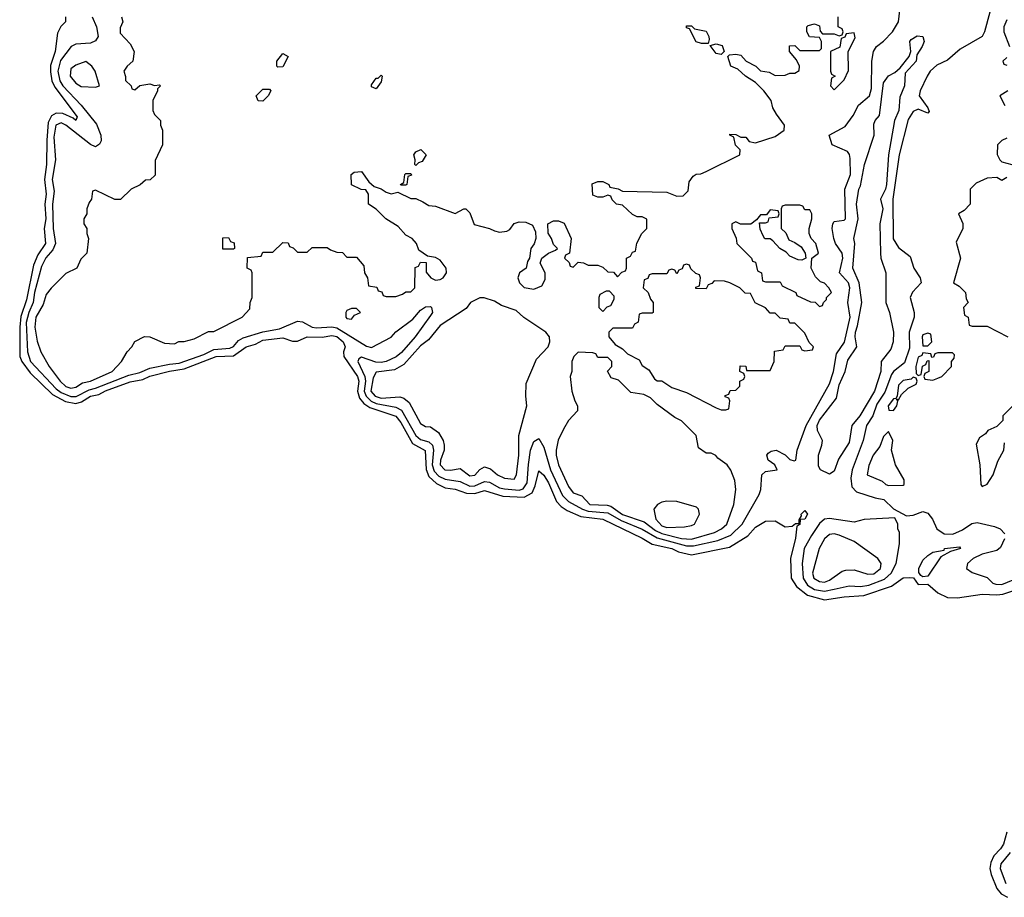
# Model space of a CAD drawing. Header units: inches. Extents: x 2722057 to 2913084, y 892730 to 1030005.
# Tile 54 of 231: x 2803202 to 2807200, y 970834 to 974399. Entities that reach past the tile are written whole.
import ezdxf

# ---------------------------------------------------------------- set-up
doc = ezdxf.new("R2010")
doc.units = ezdxf.units.IN
doc.header["$MEASUREMENT"] = 0
doc.layers.add('C8907', color=7, linetype='Continuous')

msp = doc.modelspace()

# ---------------------------------------------------------------- linework, layer by layer
at = {"layer": 'C8907', "color": 2}
for points, elevation in [([(2803496.4, 974410), (2803514.4, 974370), (2803520.5, 974330), (2803510, 974313.2), (2803490, 974303.6), (2803430, 974299.5), (2803410.4, 974289.6), (2803367.2, 974232.8), (2803357.1, 974190), (2803365.5, 974150), (2803377.8, 974130), (2803451.8, 974051.8), (2803513.9, 973973.9), (2803531.8, 973930), (2803533, 973907), (2803526.6, 973893.4), (2803510, 973882.9), (2803490, 973891.5), (2803389.6, 973970), (2803370, 973979.8), (2803349.3, 973970), (2803341, 973921), (2803347.3, 973830), (2803333.7, 973750), (2803341.7, 973701.7), (2803334.8, 973650), (2803337.8, 973550), (2803347.2, 973490), (2803336.5, 973463.5), (2803308.4, 973431.6), (2803290, 973396.2), (2803261.9, 973290), (2803257.3, 973250), (2803239.5, 973210), (2803228.9, 973168.9), (2803233.4, 973050), (2803245.8, 973010), (2803350, 972898.6), (2803370, 972884.8), (2803410, 972868.3), (2803431.4, 972868.6), (2803484.3, 972895.7), (2803510, 972901.7), (2803645.5, 972954.5), (2803690, 972965.1), (2803730, 972983), (2803810, 973000.1), (2803850, 973004.1), (2803950, 973039.4), (2803990, 973059.4), (2804055, 973065), (2804070, 973071.7), (2804090, 973095.2), (2804110, 973106.4), (2804189.1, 973130.9), (2804256.6, 973143.4), (2804330, 973174.8), (2804350, 973172), (2804390.3, 973150.3), (2804407, 973147), (2804470, 973151.2), (2804490, 973147.7), (2804610, 973072.6), (2804630, 973067.4), (2804710.7, 973109.3), (2804730, 973130.3), (2804798.2, 973181.8), (2804830, 973219.3), (2804850, 973232.4), (2804870, 973233.4), (2804874.8, 973230), (2804878, 973210), (2804870, 973197.2), (2804807.4, 973110), (2804752.9, 973047.1), (2804731.3, 973028.7), (2804690.1, 973009.9), (2804670, 973005.8), (2804647.7, 973007.7), (2804590, 973027.8), (2804578.5, 973021.5), (2804574.9, 973010), (2804603.9, 972950), (2804606.4, 972930), (2804601, 972890), (2804608.8, 972868.8), (2804629.3, 972849.3), (2804650, 972840.1), (2804730, 972824.2), (2804752.8, 972812.8), (2804810, 972709.1), (2804830, 972693.8), (2804863.7, 972683.7), (2804877.8, 972670), (2804883, 972650), (2804877, 972590), (2804884.8, 972564.8), (2804904.2, 972544.2), (2804930, 972531.7), (2804990, 972522.2), (2805030, 972504.1), (2805050, 972505.5), (2805090, 972522.7), (2805110, 972520.6), (2805150, 972497.6), (2805170, 972492.4), (2805230, 972488.1), (2805246.9, 972493.1), (2805263.1, 972516.9), (2805267.6, 972592.4), (2805276.4, 972650), (2805290, 972684.9), (2805310, 972698), (2805330, 972662.8), (2805357.8, 972570), (2805406, 972466), (2805430, 972441), (2805487.2, 972410), (2805510, 972401.9), (2805590, 972395.1), (2805644.1, 972364.1), (2805730, 972329.3), (2805790, 972294.6), (2805910, 972260.8), (2805938.5, 972261.5), (2806037, 972283), (2806090, 972304.7), (2806135.8, 972350), (2806205.1, 972470), (2806212, 972490), (2806216, 972550), (2806230, 972564), (2806278, 972570), (2806268, 972590), (2806242, 972610), (2806235.3, 972630), (2806242, 972638), (2806253.6, 972646.4), (2806274, 972650), (2806310.9, 972630.9), (2806330, 972612), (2806346.8, 972606.8), (2806353.2, 972610), (2806359.3, 972650), (2806395, 972750), (2806490, 972919.3), (2806506.8, 972970), (2806519.1, 973040.9), (2806551.4, 973088.6), (2806573.8, 973190), (2806565.3, 973250), (2806573.6, 973310), (2806568.2, 973330), (2806531.1, 973370), (2806545, 973430), (2806541.2, 973450), (2806515, 973490), (2806507.4, 973510), (2806501.7, 973550), (2806504, 973570), (2806510, 973579.3), (2806550, 973584.9), (2806555.1, 973590), (2806552.9, 973710), (2806575.6, 973770), (2806574.9, 973834.9), (2806571.4, 973851.4), (2806563.3, 973863.3), (2806500.9, 973890), (2806489.2, 973930), (2806554.5, 973965.5), (2806586.6, 974010), (2806608.8, 974051.2), (2806652.2, 974090), (2806660.8, 974119.2), (2806662, 974230), (2806669.7, 974270), (2806681.3, 974290), (2806710, 974311.6), (2806745.7, 974350), (2806771.1, 974390), (2806780.5, 974470)], 6), ([(2807140.8, 974430), (2807120.3, 974350), (2807110.3, 974330), (2807020.6, 974279.4), (2806970, 974234.7), (2806925.9, 974214.1), (2806899.1, 974190), (2806887.3, 974170), (2806858.8, 974110), (2806854.8, 974090), (2806890, 974041), (2806894.6, 974025.4), (2806890, 974019), (2806850, 974035.3), (2806830, 974026), (2806810, 973993.2), (2806772.9, 973850), (2806747.1, 973670), (2806748.4, 973508.4), (2806770, 973474), (2806817.4, 973437.4), (2806832.2, 973390), (2806858.4, 973350), (2806862.4, 973330), (2806827.5, 973292.5), (2806817.6, 973270), (2806834.7, 973210), (2806833.6, 973190), (2806814.3, 973130), (2806815.4, 973064.6), (2806794.9, 973005.1), (2806750.3, 972970), (2806742.7, 972957.3), (2806714.5, 972885.5), (2806683, 972837), (2806665.8, 972790), (2806640.3, 972750), (2806626.7, 972690), (2806582.3, 972570), (2806577, 972537), (2806581.1, 972501.1), (2806600.7, 972480.7), (2806676.3, 972456.3), (2806711.3, 972450), (2806750, 972412), (2806803.6, 972383.6), (2806830, 972386), (2806870, 972400.7), (2806890, 972394.8), (2806908, 972370), (2806926.7, 972330), (2806956, 972310), (2806991.4, 972308.6), (2807030, 972326.5), (2807068.4, 972351.6), (2807090, 972356.5), (2807160.6, 972340.6), (2807184, 972330), (2807202, 972310)], 6), ([(2803388, 974410), (2803387.7, 974390), (2803369, 974371), (2803355.9, 974344.1), (2803346.5, 974270), (2803326.5, 974213.5), (2803326.5, 974186.5), (2803332.8, 974150), (2803344.2, 974124.2), (2803435.2, 974004.8), (2803430, 973989.7), (2803419.3, 973999.3), (2803377.8, 974017.8), (2803350, 974019.8), (2803331.8, 974008.2), (2803318.3, 973981.7), (2803311.6, 973910), (2803310.2, 973810), (2803302.9, 973750), (2803309.1, 973690), (2803304.2, 973650), (2803307.9, 973590), (2803301.3, 973550), (2803306.3, 973490), (2803275.8, 973444.2), (2803257.7, 973402.3), (2803230, 973261.2), (2803207, 973193), (2803202, 973150), (2803202.8, 973030), (2803210.2, 973010), (2803244.1, 972964.1), (2803335.8, 972875.8), (2803387.7, 972847.7), (2803430, 972840.2), (2803452.9, 972847.1), (2803490, 972870.1), (2803523.1, 972876.9), (2803550, 972891.6), (2803650, 972927.3), (2803702.3, 972937.7), (2803730, 972950.2), (2803810, 972971.6), (2803870, 972980.6), (2803999.3, 973030), (2804070, 973033), (2804122, 973070), (2804159.1, 973080.9), (2804190, 973096.9), (2804270, 973106.3), (2804310, 973093.1), (2804330, 973093.4), (2804370, 973110.2), (2804430, 973108.5), (2804470, 973116.5), (2804490, 973111.2), (2804515.3, 973090), (2804523.1, 973070), (2804517, 973050), (2804518, 973030), (2804573.5, 972950), (2804578.5, 972930), (2804574.4, 972890), (2804581.4, 972861.4), (2804599.8, 972839.8), (2804623.7, 972823.7), (2804730, 972788.5), (2804750, 972763.1), (2804796.6, 972676.6), (2804848.9, 972648.9), (2804852.1, 972572.1), (2804863.6, 972543.6), (2804894.6, 972514.6), (2804930, 972496.9), (2804970, 972492.3), (2805016, 972476), (2805050, 972474.7), (2805090, 972485.7), (2805163.4, 972463.4), (2805250, 972458.6), (2805283.1, 972476.9), (2805295, 972504.9), (2805310, 972566.8), (2805330, 972548), (2805350, 972518), (2805381.7, 972441.7), (2805401.1, 972421.1), (2805424.8, 972404.8), (2805480.5, 972380.5), (2805570.5, 972370), (2805730, 972292.3), (2805770, 972268.5), (2805849.8, 972250.2), (2805877.1, 972237.1), (2805930, 972224.9), (2806084.5, 972255.5), (2806158.4, 972301.6), (2806190, 972337.1), (2806230, 972362), (2806270, 972362.8), (2806310, 972338), (2806339, 972341), (2806352.7, 972352.7), (2806367.3, 972352.7), (2806367.3, 972367.3), (2806376.4, 972383.6), (2806375.3, 972390), (2806390, 972404.7), (2806401, 972390), (2806390, 972369.2), (2806371.6, 972368.4), (2806370, 972348), (2806358, 972342), (2806352.5, 972292.5), (2806332, 972210), (2806334.4, 972130), (2806356.7, 972096.7), (2806401.7, 972061.7), (2806470, 972042.7), (2806550, 972054.7), (2806630, 972059.6), (2806742.2, 972097.8), (2806790, 972131.8), (2806813.4, 972133.4), (2806831.1, 972131.1), (2806850, 972104.7), (2806890, 972106), (2806930.7, 972070), (2806970, 972052.2), (2807010, 972050.4), (2807110, 972064.9), (2807170, 972062), (2807194.7, 972065.3), (2807299.2, 972100.8)], 2), ([(2803616, 974410), (2803621, 974390), (2803610, 974366), (2803610, 974344.7), (2803650, 974301), (2803666.8, 974270), (2803662, 974230), (2803638, 974210), (2803624.7, 974190), (2803632, 974168), (2803632, 974152), (2803654, 974130), (2803658, 974118), (2803670, 974114), (2803690, 974132), (2803730, 974138), (2803750, 974132), (2803770, 974134), (2803774, 974130), (2803762, 974118), (2803762, 974110), (2803742, 974070), (2803742, 974030), (2803750, 974014), (2803774, 973990), (2803774, 973970), (2803782, 973950), (2803782, 973890), (2803752.7, 973827.3), (2803752.7, 973767.3), (2803731.6, 973748.4), (2803712.7, 973747.3), (2803691.6, 973728.4), (2803654, 973710), (2803611.6, 973668.4), (2803588.4, 973668.4), (2803510, 973706), (2803498, 973702), (2803494, 973670), (2803483.6, 973656.4), (2803474, 973630), (2803474, 973610), (2803462, 973590), (2803462, 973570), (2803474, 973550), (2803474, 973530), (2803482, 973510), (2803474, 973450), (2803450, 973426), (2803434, 973390), (2803390, 973368), (2803330, 973308.7), (2803310, 973282), (2803297.6, 973242.4), (2803267.6, 973190), (2803263.7, 973150), (2803273.2, 973093.2), (2803287.3, 973050), (2803322, 972990), (2803366.4, 972930), (2803390, 972909.1), (2803410, 972902.6), (2803430, 972905.7), (2803456.8, 972923.2), (2803490, 972930.5), (2803577.2, 972970), (2803615.3, 973010), (2803638, 973050), (2803658, 973070), (2803668.9, 973091.1), (2803708.4, 973111.6), (2803731.1, 973111.1), (2803790, 973084.7), (2803830, 973082), (2803848.4, 973091.6), (2803870, 973092), (2803910, 973102), (2803968.4, 973131.6), (2803990, 973132), (2804106, 973190), (2804136.4, 973223.6), (2804138, 973250), (2804146, 973270), (2804146, 973370), (2804142, 973382), (2804126, 973390), (2804127.3, 973432.7), (2804182, 973438), (2804190, 973454), (2804230, 973454), (2804270, 973494), (2804292.7, 973492.7), (2804298, 973478), (2804312.7, 973472.7), (2804330, 973454), (2804370, 973454), (2804390, 973474), (2804450, 973474), (2804463.6, 973463.6), (2804490, 973454), (2804512.7, 973452.7), (2804530, 973434), (2804570, 973434), (2804599.6, 973399.6), (2804602, 973370), (2804614, 973350), (2804618, 973318), (2804652.7, 973312.7), (2804658, 973298), (2804672.7, 973292.7), (2804678, 973278), (2804690, 973274), (2804730, 973274), (2804756.4, 973283.6), (2804770, 973294), (2804790, 973294), (2804806, 973310), (2804808.4, 973391.6), (2804822, 973398), (2804830, 973414), (2804852.7, 973412.7), (2804852.7, 973372.7), (2804872, 973350), (2804890, 973341), (2804910, 973342.8), (2804922, 973350), (2804935.1, 973370), (2804933.2, 973390), (2804910, 973422), (2804890, 973433.2), (2804858, 973438), (2804823.1, 973463.1), (2804813.2, 973490), (2804795.3, 973510), (2804770, 973524), (2804738.9, 973558.9), (2804688.7, 973590), (2804650, 973628.7), (2804618, 973650), (2804618, 973690), (2804608, 973708), (2804588.9, 973708.9), (2804550, 973728), (2804548, 973770), (2804560.4, 973779.6), (2804590, 973782), (2804619.6, 973739.6), (2804641, 973721), (2804670, 973711.3), (2804690, 973698), (2804710, 973692), (2804738, 973698), (2804790, 973672), (2804810, 973672), (2804839.6, 973659.6), (2804863.6, 973643.6), (2804890, 973642), (2804970, 973612), (2805006, 973630), (2805014, 973630), (2805030, 973614), (2805047.3, 973567.3), (2805110, 973551), (2805130, 973541), (2805150, 973536), (2805180.2, 973539.8), (2805192.9, 973547.1), (2805210, 973571.3), (2805230, 973578), (2805256.9, 973576.9), (2805284.7, 973564.7), (2805296.9, 973536.9), (2805298, 973510), (2805291, 973489), (2805278, 973470), (2805272, 973430), (2805263.6, 973416.4), (2805258, 973390), (2805232, 973370), (2805224.7, 973350), (2805231.3, 973330), (2805250, 973311.3), (2805290, 973304.7), (2805322, 973318), (2805336.4, 973343.6), (2805335.3, 973370), (2805315.3, 973410), (2805322, 973430), (2805349.1, 973450.9), (2805378, 973462), (2805386, 973470), (2805370, 973486), (2805362, 973510), (2805348.4, 973531.6), (2805346, 973570), (2805370, 973582), (2805390, 973582), (2805412.7, 973572.7), (2805442, 973510), (2805434, 973450), (2805418, 973442), (2805414, 973430), (2805432.7, 973412.7), (2805438, 973398), (2805450, 973394), (2805470, 973414), (2805491.6, 973411.6), (2805510, 973402), (2805550, 973402), (2805570, 973394), (2805590, 973374), (2805612.7, 973372.7), (2805630, 973354), (2805647.3, 973372.7), (2805662, 973378), (2805666, 973390), (2805666, 973430), (2805682, 973438), (2805690, 973454), (2805702, 973458), (2805708.4, 973491.6), (2805728, 973530), (2805748, 973550), (2805748, 973588), (2805730, 973598), (2805710, 973598), (2805690, 973608), (2805650, 973646), (2805626, 973650), (2805607.3, 973667.3), (2805602, 973682), (2805590, 973686), (2805570, 973678), (2805550, 973678), (2805530, 973686), (2805527.3, 973732.7), (2805550, 973742), (2805570, 973742), (2805594, 973730), (2805598, 973718), (2805631.6, 973711.6), (2805650, 973702), (2805830, 973698), (2805870, 973682), (2805896.4, 973683.6), (2805916.4, 973703.6), (2805920.4, 973739.6), (2805936.4, 973763.6), (2805948.4, 973771.6), (2805967.3, 973772.7), (2805990, 973782), (2806126, 973850), (2806128, 973870), (2806109, 973889), (2806102, 973922), (2806086, 973930), (2806086, 973934), (2806110, 973932), (2806130, 973922), (2806150, 973922), (2806164.7, 973904.7), (2806190, 973898), (2806270, 973924.7), (2806306, 973950), (2806308, 973970), (2806274.6, 974014.6), (2806260.4, 974040.4), (2806254, 974070), (2806224, 974110), (2806190, 974144), (2806149.4, 974169.4), (2806118, 974198), (2806089.5, 974209.5), (2806078, 974250), (2806084, 974256), (2806110, 974258.8), (2806130, 974254.8), (2806152, 974230), (2806190.7, 974210.7), (2806210, 974191.3), (2806246, 974186), (2806270, 974172), (2806310, 974174), (2806330, 974182), (2806350, 974182), (2806367.3, 974192.7), (2806368, 974210), (2806356.4, 974236.4), (2806328, 974270), (2806327.3, 974292.7), (2806350, 974294), (2806370, 974274), (2806450, 974274), (2806458, 974282), (2806458, 974310), (2806450, 974326), (2806408.7, 974328.7), (2806398, 974350), (2806398, 974370), (2806404, 974376), (2806430, 974382), (2806450, 974374), (2806452.7, 974352.7), (2806462, 974342), (2806510, 974342), (2806530, 974334), (2806542, 974338), (2806546, 974350), (2806542, 974362), (2806526, 974370), (2806526, 974410)], 10), ([(2807210, 974398), (2807198, 974370), (2807198, 974350), (2807222, 974290)], 10), ([(2807210, 974246), (2807194, 974230), (2807198, 974218), (2807210, 974214)], 10), ([(2807214, 974110), (2807182, 974090), (2807202, 974050)], 10), ([(2807210, 973918), (2807190, 973908), (2807172, 973890), (2807171.6, 973851.6), (2807182, 973830), (2807190, 973822), (2807231, 973811)], 10), ([(2807210, 973758), (2807190, 973746), (2807170, 973758), (2807130, 973755.3), (2807085.4, 973734.6), (2807062, 973710), (2807062, 973650), (2807036.9, 973623.1), (2807014, 973610), (2807031.6, 973571.6), (2807032, 973550), (2807004.7, 973495.3), (2807022, 973430), (2806994, 973330), (2807016.9, 973316.9), (2807042, 973290), (2807044.7, 973264.7), (2807054, 973250), (2807034, 973230), (2807038, 973198), (2807054, 973190), (2807058, 973158), (2807070, 973154), (2807130, 973154), (2807214, 973110)], 10), ([(2807232.7, 972827.3), (2807194, 972790), (2807194, 972770), (2807170, 972746), (2807134, 972730), (2807123.6, 972716.4), (2807099.6, 972700.4), (2807085.4, 972674.6), (2807101, 972590), (2807104.7, 972510), (2807110, 972502), (2807130, 972512), (2807155.3, 972550), (2807174.6, 972605.4), (2807198, 972650), (2807200.4, 972679.6)], 10), ([(2807200.4, 972290), (2807184.9, 972255.1), (2807170, 972242.4), (2807110, 972228), (2807073.4, 972210), (2807050.6, 972190), (2807047.3, 972170), (2807070, 972153), (2807130, 972133), (2807154, 972110), (2807165.3, 972105.3), (2807190, 972103.9), (2807236.5, 972123.5)], 6), ([(2807210, 971098), (2807197.3, 971050), (2807185.3, 971030), (2807158, 971002), (2807145.4, 970974.6), (2807141.8, 970950), (2807146.3, 970926.3), (2807170.2, 970870), (2807187.4, 970847.4), (2807213.5, 970833.5)], 2), ([(2807224.7, 971015.3), (2807185.5, 970970), (2807184, 970950), (2807205.8, 970890)], 6)]:
    msp.add_lwpolyline(points, dxfattribs=dict(at, elevation=elevation))
for points, elevation in [([(2805970, 974302), (2805949.2, 974309.2), (2805922, 974362), (2805910, 974366), (2805910, 974374), (2805930, 974374), (2805942, 974362), (2805990, 974352), (2806001, 974330), (2806002, 974318), (2805998, 974302), (2805990, 974302)], 10), ([(2806490, 972552.3), (2806454, 972570), (2806445.1, 972585.1), (2806445.1, 972630), (2806459.5, 972670), (2806462, 972690), (2806441.3, 972730), (2806439.7, 972750), (2806450, 972772.4), (2806518.5, 972861.5), (2806530, 972916), (2806554.5, 972970), (2806564.9, 973015.1), (2806602, 973070), (2806594, 973110), (2806595.6, 973130), (2806604.4, 973155.6), (2806622, 973250), (2806611.1, 973330), (2806585.1, 973390), (2806592.7, 973490), (2806589.3, 973510), (2806606.4, 973590), (2806600.5, 973650), (2806609.6, 973710), (2806616.6, 973723.4), (2806632.3, 973810), (2806672.3, 973930), (2806670, 973974), (2806675.3, 973990), (2806693.2, 974010), (2806710, 974142), (2806730, 974171), (2806756, 974184), (2806777.2, 974202.8), (2806814, 974250), (2806821.2, 974270), (2806817.2, 974310), (2806822, 974318), (2806847, 974333), (2806870, 974331), (2806874.4, 974310), (2806867.3, 974290), (2806844.5, 974255.5), (2806843, 974230), (2806798, 974182), (2806795.3, 974130), (2806776, 974084), (2806771.3, 974030), (2806754.9, 973990), (2806730.2, 973850), (2806722, 973730), (2806717.3, 973710), (2806697.6, 973670), (2806707, 973630), (2806695.3, 973570), (2806697.6, 973450), (2806699.5, 973430), (2806719, 973370), (2806718.7, 973250), (2806734.4, 973210), (2806750.7, 973130), (2806748.4, 973090), (2806739, 973061), (2806700.7, 973010), (2806698.7, 972970), (2806673.4, 972890), (2806613.4, 972790), (2806581.3, 972750), (2806570, 972681.2), (2806526.6, 972613.4), (2806510, 972565.2)], 2), ([(2806590, 974346), (2806558, 974342), (2806552.7, 974327.3), (2806538, 974322), (2806532.7, 974287.3), (2806494, 974270), (2806494, 974190), (2806498, 974178), (2806514, 974170), (2806498, 974162), (2806494, 974130), (2806510, 974114), (2806550, 974154), (2806567.3, 974192.7), (2806566, 974270), (2806594.6, 974325.4)], 10), ([(2806050, 974258), (2806030, 974262), (2806006, 974294), (2806030, 974301), (2806054, 974294), (2806062, 974270)], 10), ([(2804250, 974206), (2804246, 974210), (2804246, 974230), (2804270, 974262), (2804292, 974250), (2804270, 974208)], 10), ([(2803470, 974229), (2803430, 974214.5), (2803410, 974199), (2803406.4, 974170), (2803430, 974140.7), (2803452.3, 974127.7), (2803510, 974124.7), (2803526, 974130), (2803508.7, 974190), (2803495.3, 974210)], 10), ([(2804650, 974118), (2804630, 974126), (2804630, 974134), (2804650, 974162), (2804658, 974162), (2804670, 974174), (2804674, 974170), (2804670, 974146)], 10), ([(2804190, 974068), (2804170, 974068.7), (2804162, 974090), (2804190, 974116), (2804216.9, 974116.9), (2804222, 974110), (2804211.3, 974090)], 10), ([(2804810, 973806), (2804806, 973810), (2804808, 973830), (2804802, 973850), (2804810, 973862), (2804831.6, 973871.6), (2804852, 973850), (2804836.9, 973823.1), (2804822, 973818)], 10), ([(2804750, 973726), (2804748, 973730), (2804762, 973738), (2804766, 973770), (2804770, 973774), (2804790, 973774), (2804792.7, 973767.3), (2804778, 973762), (2804774, 973730), (2804770, 973726)], 10), ([(2806370, 973646), (2806310, 973646), (2806298, 973642), (2806294, 973630), (2806294, 973550), (2806312.7, 973532.7), (2806324.7, 973504.7), (2806350, 973494), (2806376, 973476), (2806392, 973450), (2806394, 973430), (2806378, 973422), (2806363.1, 973423.1), (2806330, 973438), (2806314.6, 973454.6), (2806288.9, 973468.9), (2806260.4, 973500.4), (2806250, 973508), (2806228.4, 973508.4), (2806220.4, 973520.4), (2806208.4, 973548.4), (2806206, 973574), (2806230, 973574), (2806242, 973578), (2806246, 973594), (2806282, 973598), (2806286, 973610), (2806282, 973622), (2806250, 973626), (2806234, 973606), (2806210, 973606), (2806194, 973586), (2806171.3, 973568.7), (2806128.4, 973568.4), (2806110, 973578), (2806094, 973570), (2806094, 973550), (2806111.6, 973511.6), (2806114, 973490), (2806174, 973430), (2806178, 973418), (2806190, 973414), (2806198, 973378), (2806214, 973370), (2806218, 973338), (2806230, 973334), (2806290, 973334), (2806298, 973318), (2806354, 973290), (2806358, 973278), (2806412.7, 973252.7), (2806431.6, 973251.6), (2806450, 973234), (2806462, 973238), (2806466, 973250), (2806478, 973262), (2806478, 973270), (2806498, 973290), (2806488, 973310), (2806470, 973328), (2806454, 973334), (2806433.6, 973353.6), (2806415.3, 973390), (2806418, 973430), (2806446, 973450), (2806435.3, 973490), (2806415.3, 973510), (2806408, 973530), (2806408, 973550), (2806418, 973590), (2806418, 973610), (2806410, 973626), (2806390, 973626), (2806382, 973642)], 10), ([(2804070, 973466), (2804027.3, 973467.3), (2804027.3, 973512.7), (2804050, 973514), (2804058, 973498), (2804072.7, 973492.7), (2804074, 973470)], 10), ([(2805910, 973406), (2805898, 973402), (2805892.7, 973387.3), (2805878, 973382), (2805870, 973366), (2805862, 973382), (2805850, 973386), (2805838, 973382), (2805830, 973366), (2805770, 973366), (2805758, 973362), (2805752.7, 973347.3), (2805738, 973342), (2805734, 973310), (2805754, 973290), (2805763.6, 973263.6), (2805774, 973250), (2805774, 973210), (2805770, 973206), (2805730, 973206), (2805718, 973202), (2805714, 973170), (2805698, 973162), (2805690, 973146), (2805610, 973146), (2805594, 973130), (2805594, 973110), (2805619.6, 973079.6), (2805650, 973062), (2805670, 973042), (2805716.9, 973016.9), (2805730, 972994), (2805756.9, 972976.9), (2805779.6, 972939.6), (2805790, 972932), (2805810, 972932), (2805850, 972904.7), (2805910, 972884.7), (2806030, 972822), (2806050, 972814), (2806070, 972814), (2806082, 972818), (2806086, 972850), (2806082, 972862), (2806067.3, 972867.3), (2806067.3, 972872.7), (2806082, 972878), (2806087.3, 972892.7), (2806110, 972894), (2806126, 972910), (2806126, 972930), (2806142, 972938), (2806146, 972950), (2806142, 972962), (2806126, 972970), (2806127.3, 972992.7), (2806150, 972992), (2806154, 972974), (2806250, 972974), (2806266, 973010), (2806267.3, 973052.7), (2806302, 973058), (2806310, 973074), (2806370, 973074), (2806378, 973058), (2806390, 973054), (2806422, 973058), (2806426, 973070), (2806407.3, 973087.3), (2806390, 973126), (2806350, 973166), (2806330, 973166), (2806322, 973182), (2806290, 973186), (2806270, 973206), (2806250, 973206), (2806230, 973228), (2806188.7, 973248.7), (2806170, 973286), (2806148.4, 973288.4), (2806126, 973310), (2806086, 973330), (2806063.6, 973336.4), (2806022, 973338), (2806012.7, 973327.3), (2805998, 973322), (2805990, 973306), (2805947.3, 973307.3), (2805947.3, 973312.7), (2805962, 973318), (2805966, 973350), (2805962, 973362), (2805947.3, 973367.3), (2805927.3, 973387.3), (2805922, 973402)], 10), ([(2805596.4, 973296.4), (2805583.6, 973296.4), (2805558, 973282), (2805554, 973270), (2805554, 973230), (2805570, 973214), (2805587.3, 973232.7), (2805602, 973238), (2805616.4, 973263.6), (2805616.4, 973276.4)], 10), ([(2805070, 973268.7), (2805032, 973250), (2805014.8, 973225.2), (2804910, 973156.2), (2804862, 973098), (2804830, 973073.6), (2804761.4, 972998.6), (2804723.8, 972976.2), (2804650, 972967.3), (2804636.7, 972943.3), (2804628, 972890), (2804645.7, 972870), (2804670, 972862), (2804746.2, 972866.2), (2804761.6, 972861.6), (2804783.9, 972843.9), (2804830, 972758), (2804850, 972746), (2804870, 972744.7), (2804902.5, 972722.5), (2804922, 972690), (2804926, 972670), (2804926, 972650), (2804910.6, 972610), (2804909.2, 972590), (2804928, 972570), (2804951, 972569), (2804990, 972576), (2805030, 972546.4), (2805050, 972548.5), (2805070, 972571), (2805090, 972582.8), (2805114, 972574), (2805142.8, 972550), (2805170, 972536), (2805210, 972532), (2805219, 972550), (2805229.2, 972630), (2805229.3, 972710), (2805261.2, 972830), (2805257.2, 972870), (2805259, 972921), (2805300.2, 973019.8), (2805348, 973070), (2805355.3, 973090), (2805354, 973110), (2805338, 973130), (2805249.6, 973189.6), (2805217.6, 973217.6), (2805158, 973238), (2805130, 973255.3), (2805088.4, 973268.4)], 10), ([(2804570, 973226), (2804550, 973226), (2804530, 973218), (2804526, 973210), (2804526, 973190), (2804530, 973184.7), (2804550, 973182), (2804562, 973198), (2804586, 973210)], 10), ([(2806890, 973126), (2806870, 973118), (2806866.8, 973110), (2806870, 973074), (2806890, 973074), (2806906, 973090), (2806902, 973122)], 10), ([(2805470, 973048), (2805452, 973030), (2805444.7, 973010), (2805444.7, 972970), (2805438, 972950), (2805444.7, 972890), (2805456, 972850), (2805466.8, 972830), (2805466.8, 972810), (2805431, 972770), (2805410, 972735.3), (2805389, 972691), (2805380.3, 972650), (2805380.3, 972630), (2805390.4, 972590), (2805430, 972502.8), (2805450, 972477.3), (2805484.1, 972464.1), (2805517.3, 972430), (2805587.1, 972427.1), (2805602.5, 972422.5), (2805650, 972388.1), (2805738.3, 972358.3), (2805784.1, 972324.1), (2805810, 972312), (2805890, 972291), (2805930, 972288.7), (2806023.9, 972316.1), (2806051.8, 972330), (2806073.3, 972350), (2806101.6, 972430), (2806109.5, 972490), (2806106.3, 972526.3), (2806089.3, 972569.3), (2806075.3, 972590), (2806037.2, 972617.2), (2806028.9, 972628.9), (2806010, 972638), (2805990, 972638), (2805959, 972659), (2805949.2, 972710), (2805890, 972769.3), (2805862.7, 972782.7), (2805790, 972835.3), (2805763.1, 972863.1), (2805736.4, 972876.4), (2805684, 972884), (2805634, 972934), (2805604, 972944), (2805588.7, 972971.3), (2805606, 972990), (2805606, 973010), (2805590, 973026), (2805550, 973026), (2805542, 973042), (2805530, 973046)], 10), ([(2806990, 973046), (2806930, 973046), (2806918, 973042), (2806912.7, 973027.3), (2806906, 973026), (2806902, 973042), (2806870, 973046), (2806864.7, 973035.3), (2806850, 973028), (2806841, 972990), (2806842, 972962), (2806850, 972954), (2806862, 972958), (2806868.4, 972991.6), (2806882, 972998), (2806887.3, 973012.7), (2806894, 973014), (2806894, 972970), (2806878, 972962), (2806874, 972950), (2806878, 972938), (2806910, 972934), (2806930, 972942), (2806946, 972950), (2806986, 972990), (2806986, 973010), (2806996.4, 973023.6), (2806998, 973038)], 10), ([(2806830, 972946), (2806822, 972938), (2806790, 972932.7), (2806770, 972914), (2806764.7, 972870), (2806759.8, 972860.2), (2806750, 972859), (2806728.4, 972830), (2806732, 972812), (2806750, 972811.3), (2806764, 972830), (2806768, 972850), (2806762, 972858), (2806770, 972854), (2806783.1, 972876.9), (2806810, 972902), (2806842, 972918), (2806846, 972930), (2806842, 972942)], 10), ([(2806730, 972726), (2806710, 972706), (2806695.3, 972664.7), (2806668.2, 972630), (2806650, 972588), (2806642.8, 972550), (2806704.1, 972524.1), (2806718.8, 972510), (2806730, 972506.3), (2806790, 972507.7), (2806794, 972510), (2806793.2, 972530), (2806759, 972590), (2806742, 972650), (2806748, 972690)], 10), ([(2805830, 972442.7), (2805810, 972439.3), (2805791.3, 972430), (2805777.3, 972410), (2805785.7, 972370), (2805810, 972343.2), (2805830, 972336), (2805902, 972338), (2805930, 972344), (2805942, 972350), (2805962, 972390), (2805958, 972410), (2805950, 972418), (2805870, 972441.2)], 14), ([(2806755.3, 972375.3), (2806631.6, 972368.4), (2806590, 972358), (2806490, 972372.7), (2806470, 972369.6), (2806450, 972352), (2806416.7, 972303.3), (2806388.1, 972250), (2806379.7, 972190), (2806382.9, 972130), (2806401.6, 972101.6), (2806430, 972084.2), (2806470, 972076.8), (2806510, 972085.2), (2806570, 972099.6), (2806616.4, 972096.4), (2806650, 972101.7), (2806713.5, 972126.5), (2806741, 972150), (2806761.6, 972190), (2806774, 972270), (2806775.3, 972315.3), (2806768, 972330), (2806768, 972350)], 6), ([(2806510, 972309.6), (2806490, 972307), (2806470.3, 972289.7), (2806448.4, 972250), (2806422, 972150), (2806427.2, 972130), (2806450, 972116.4), (2806470, 972114.4), (2806490, 972122), (2806541.7, 972158.3), (2806557.2, 972162.8), (2806590, 972163.8), (2806645.8, 972145.8), (2806670, 972147.7), (2806696.9, 972170), (2806699.7, 972190), (2806687, 972210), (2806590, 972279.7), (2806530, 972304.2)], 10), ([(2806870, 972135.3), (2806861.2, 972141.2), (2806853.6, 972153.6), (2806852.7, 972170), (2806870, 972202.8), (2806890, 972222.8), (2806910, 972236), (2806956.4, 972243.6), (2806958, 972250), (2807018, 972258), (2807022, 972250), (2806982, 972238), (2806942.8, 972217.2), (2806890, 972138)], 2)]:
    msp.add_lwpolyline(points, close=True, dxfattribs=dict(at, elevation=elevation))

doc.saveas('drawing.dxf')
